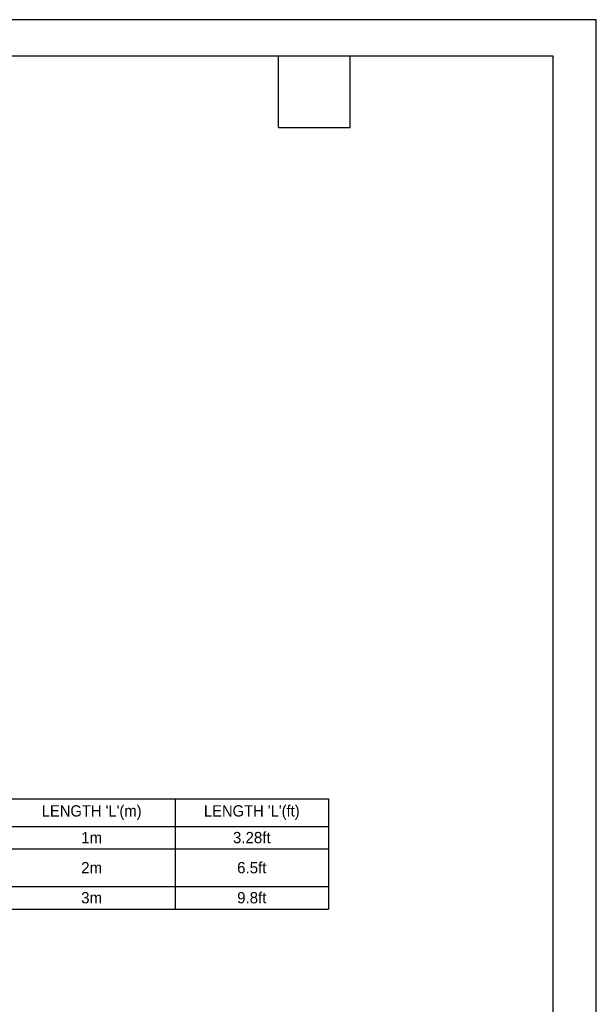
# Model space of a CAD drawing. Header units: inches. Extents: x 0 to 814, y 0 to 621.
# Tile 30 of 30: x 630 to 814, y 307 to 621. Entities that reach past the tile are written whole.
import ezdxf

# ---------------------------------------------------------------- set-up
doc = ezdxf.new("R2010")
doc.units = ezdxf.units.IN
doc.header["$LTSCALE"] = 10
doc.header["$MEASUREMENT"] = 0
doc.layers.add('TEXT', color=140, linetype='Continuous')

# ---------------------------------------------------------------- blocks, each defined once
blk = doc.blocks.new('*T34')
at = {"layer": 'TEXT', "color": 0, "linetype": 'ByBlock', "lineweight": -2}
for p, q in [((0, 0), (168.99, 0)), ((0, 0), (0, -35.2)), ((66.68, 0), (66.68, -35.2)), ((119.97, 0), (119.97, -35.2)), ((168.99, 0), (168.99, -35.2)), ((0, -8.8), (168.99, -8.8)), ((0, -16), (168.99, -16)), ((0, -28), (168.99, -28)), ((0, -35.2), (168.99, -35.2))]:
    blk.add_line(p, q, dxfattribs=at)
at = {"layer": 'TEXT', "color": 0, "lineweight": -3, "char_height": 3.6, "attachment_point": 5}
for s, insert, width in [('CABLE PART NUMBER', (33.34, -4.4), 64.2793), ("{\\fGulim|b0|i0|c0|p0;LENGTH 'L'(m)}", (93.32, -4.4), 50.8898), ("{\\fGulim|b0|i0|c0|p0;LENGTH 'L'(ft)}", (144.48, -4.4), 46.6242), ('APCS-PHOX-IO01A-AD', (33.34, -12.4), 64.2793), ('1m', (93.32, -12.4), 50.8898), ('3.28ft', (144.48, -12.4), 46.6242), ('APCS-PHOX-IO02A-AD', (33.34, -22), 64.2793), ('2m', (93.32, -22), 50.8898), ('6.5ft', (144.48, -22), 46.6242), ('APCS-PHOX-IO03A-AD', (33.34, -31.6), 64.2793), ('3m', (93.32, -31.6), 50.8898), ('9.8ft', (144.48, -31.6), 46.6242)]:
    blk.add_mtext(s, dxfattribs=dict(at, insert=insert, width=width))

msp = doc.modelspace()

# ---------------------------------------------------------------- linework, layer by layer
at = {"layer": 'DEFPOINTS'}
msp.add_lwpolyline([(0, 0), (813.96, 0), (813.96, 621.17), (0, 621.17)], close=True, dxfattribs=at)
at = {"layer": 'TEXT'}
for p, q in [((0, 609.6), (800.1, 609.6)), ((712.47, 586.74), (712.47, 609.6)), ((735.33, 586.74), (735.33, 609.6)), ((800.1, 609.6), (800.1, 0)), ((712.47, 586.74), (735.33, 586.74))]:
    msp.add_line(p, q, dxfattribs=at)

# ---------------------------------------------------------------- block references
msp.add_blockref('*T34', (559.42, 372.46))

doc.saveas('drawing.dxf')
